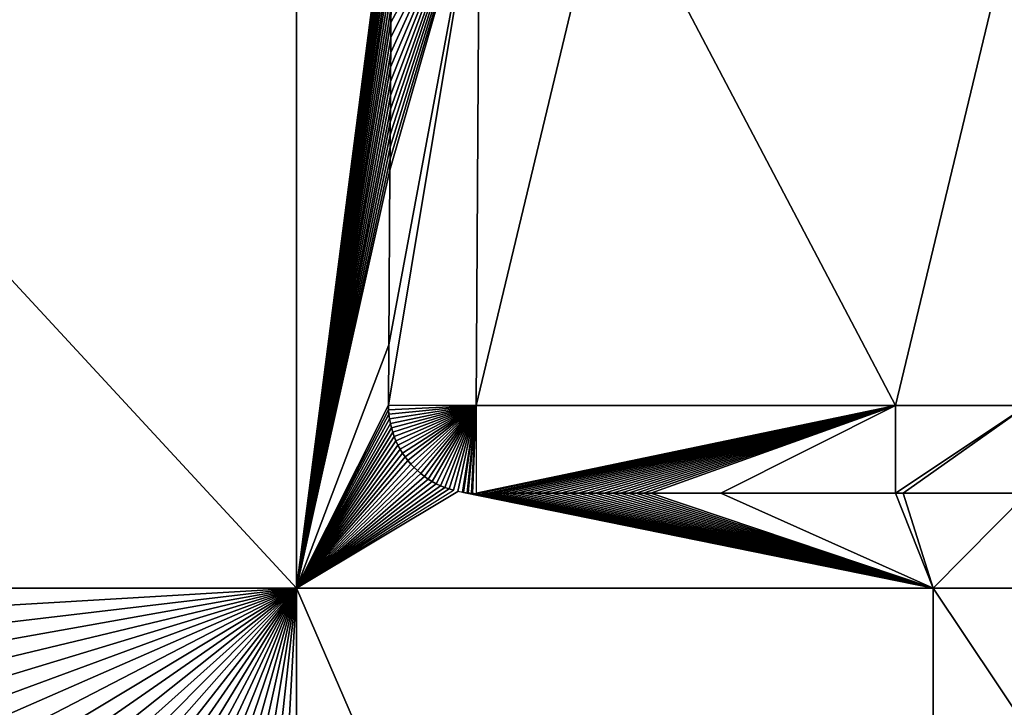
# Model space of a CAD drawing. Header units: metres. Extents: x 30502737 to 30502849, y 6949285 to 6949334.
# Tile 3 of 256: x 30502743.42 to 30502748.81, y 6949298.76 to 6949302.52. Entities that reach past the tile are written whole.
import ezdxf

# ---------------------------------------------------------------- set-up
doc = ezdxf.new("R2010")
doc.units = ezdxf.units.M
doc.layers.add('162400', color=1, linetype='Continuous', lineweight=0)

msp = doc.modelspace()

# ---------------------------------------------------------------- linework, layer by layer
at = {"layer": '162400', "linetype": 'ByBlock', "lineweight": -2}
for points in [[(30502736.8424, 6949308.1645, 81.4257), (30502736.8352, 6949299.4086, 81.4294), (30502744.9339, 6949299.4086, 77.38)], [(30502744.9339, 6949308.1645, 77.38), (30502736.8424, 6949308.1645, 81.4257), (30502744.9339, 6949299.4086, 77.38)], [(30502745.4601, 6949303.4633, 77.38), (30502744.9339, 6949308.1645, 77.38), (30502744.9339, 6949299.4086, 77.38)], [(30502752.4401, 6949300.7103, 77.38), (30502752.4516, 6949302.5359, 77.38), (30502744.9339, 6949308.1645, 77.38)], [(30502752.4401, 6949300.7103, 77.38), (30502744.9339, 6949308.1645, 77.38), (30502749.2824, 6949303.7387, 77.38)], [(30502745.4595, 6949303.456, 77.38), (30502745.4601, 6949303.4633, 77.38), (30502744.9339, 6949299.4086, 77.38)], [(30502745.4579, 6949303.4375, 77.38), (30502745.4595, 6949303.456, 77.38), (30502744.9339, 6949299.4086, 77.38)], [(30502745.4576, 6949303.4282, 77.38), (30502745.4579, 6949303.4375, 77.38), (30502744.9339, 6949299.4086, 77.38)], [(30502745.457, 6949303.4116, 77.38), (30502745.4576, 6949303.4282, 77.38), (30502744.9339, 6949299.4086, 77.38)], [(30502745.457, 6949303.4003, 77.38), (30502745.457, 6949303.4116, 77.38), (30502744.9339, 6949299.4086, 77.38)], [(30502745.4567, 6949303.3661, 77.38), (30502745.457, 6949303.4003, 77.38), (30502744.9339, 6949299.4086, 77.38)], [(30502745.4565, 6949303.3226, 77.38), (30502745.4567, 6949303.3661, 77.38), (30502744.9339, 6949299.4086, 77.38)], [(30502745.4403, 6949300.7416, 77.38), (30502745.4383, 6949300.4116, 77.38), (30502745.937, 6949303.4086, 76.9)], [(30502745.937, 6949303.4086, 76.9), (30502745.4383, 6949300.4116, 77.38), (30502745.9183, 6949300.4086, 76.9)], [(30502745.4463, 6949301.6971, 77.38), (30502745.4403, 6949300.7416, 77.38), (30502745.937, 6949303.4086, 76.9)], [(30502745.937, 6949303.4086, 76.9), (30502745.4467, 6949301.7591, 77.38), (30502745.4463, 6949301.6971, 77.38)], [(30502745.937, 6949303.4086, 76.9), (30502745.4471, 6949301.8237, 77.38), (30502745.4467, 6949301.7591, 77.38)], [(30502745.937, 6949303.4086, 76.9), (30502745.4475, 6949301.8907, 77.38), (30502745.4471, 6949301.8237, 77.38)], [(30502745.937, 6949303.4086, 76.9), (30502745.448, 6949301.9602, 77.38), (30502745.4475, 6949301.8907, 77.38)], [(30502745.937, 6949303.4086, 76.9), (30502745.4484, 6949302.0321, 77.38), (30502745.448, 6949301.9602, 77.38)], [(30502745.937, 6949303.4086, 76.9), (30502745.4489, 6949302.1063, 77.38), (30502745.4484, 6949302.0321, 77.38)], [(30502745.937, 6949303.4086, 76.9), (30502745.4493, 6949302.1828, 77.38), (30502745.4489, 6949302.1063, 77.38)], [(30502745.937, 6949303.4086, 76.9), (30502745.4498, 6949302.2612, 77.38), (30502745.4493, 6949302.1828, 77.38)], [(30502745.937, 6949303.4086, 76.9), (30502745.4503, 6949302.3415, 77.38), (30502745.4498, 6949302.2612, 77.38)], [(30502745.937, 6949303.4086, 76.9), (30502745.4508, 6949302.4233, 77.38), (30502745.4503, 6949302.3415, 77.38)], [(30502745.937, 6949303.4086, 76.9), (30502745.4514, 6949302.5063, 77.38), (30502745.4508, 6949302.4233, 77.38)], [(30502745.937, 6949303.4086, 76.9), (30502745.4519, 6949302.59, 77.38), (30502745.4514, 6949302.5063, 77.38)], [(30502746.636, 6949303.4086, 76.9), (30502745.937, 6949303.4086, 76.9), (30502745.9183, 6949300.4086, 76.9)], [(30502748.2124, 6949300.4086, 76.9), (30502746.636, 6949303.4086, 76.9), (30502745.9183, 6949300.4086, 76.9)], [(30502748.2124, 6949300.4086, 76.9), (30502748.9339, 6949303.4086, 76.9), (30502746.636, 6949303.4086, 76.9)], [(30502748.2124, 6949300.4086, 76.9), (30502748.9339, 6949300.4086, 76.9), (30502748.9339, 6949303.4086, 76.9)], [(30502745.4561, 6949303.2709, 77.38), (30502745.4565, 6949303.3226, 77.38), (30502744.9339, 6949299.4086, 77.38)], [(30502745.4558, 6949303.2117, 77.38), (30502745.4561, 6949303.2709, 77.38), (30502744.9339, 6949299.4086, 77.38)], [(30502745.4554, 6949303.1462, 77.38), (30502745.4558, 6949303.2117, 77.38), (30502744.9339, 6949299.4086, 77.38)], [(30502745.4549, 6949303.0754, 77.38), (30502745.4554, 6949303.1462, 77.38), (30502744.9339, 6949299.4086, 77.38)], [(30502745.4545, 6949303.0002, 77.38), (30502745.4549, 6949303.0754, 77.38), (30502744.9339, 6949299.4086, 77.38)], [(30502745.454, 6949302.9216, 77.38), (30502745.4545, 6949303.0002, 77.38), (30502744.9339, 6949299.4086, 77.38)], [(30502745.4535, 6949302.8405, 77.38), (30502745.454, 6949302.9216, 77.38), (30502744.9339, 6949299.4086, 77.38)], [(30502745.4529, 6949302.7578, 77.38), (30502745.4535, 6949302.8405, 77.38), (30502744.9339, 6949299.4086, 77.38)], [(30502745.4524, 6949302.674, 77.38), (30502745.4529, 6949302.7578, 77.38), (30502744.9339, 6949299.4086, 77.38)], [(30502745.4519, 6949302.59, 77.38), (30502745.4524, 6949302.674, 77.38), (30502744.9339, 6949299.4086, 77.38)], [(30502745.4514, 6949302.5063, 77.38), (30502745.4519, 6949302.59, 77.38), (30502744.9339, 6949299.4086, 77.38)], [(30502745.4508, 6949302.4233, 77.38), (30502745.4514, 6949302.5063, 77.38), (30502744.9339, 6949299.4086, 77.38)], [(30502745.4503, 6949302.3415, 77.38), (30502745.4508, 6949302.4233, 77.38), (30502744.9339, 6949299.4086, 77.38)], [(30502745.4498, 6949302.2612, 77.38), (30502745.4503, 6949302.3415, 77.38), (30502744.9339, 6949299.4086, 77.38)], [(30502745.4493, 6949302.1828, 77.38), (30502745.4498, 6949302.2612, 77.38), (30502744.9339, 6949299.4086, 77.38)], [(30502745.4489, 6949302.1063, 77.38), (30502745.4493, 6949302.1828, 77.38), (30502744.9339, 6949299.4086, 77.38)], [(30502745.4484, 6949302.0321, 77.38), (30502745.4489, 6949302.1063, 77.38), (30502744.9339, 6949299.4086, 77.38)], [(30502745.448, 6949301.9602, 77.38), (30502745.4484, 6949302.0321, 77.38), (30502744.9339, 6949299.4086, 77.38)], [(30502745.4475, 6949301.8907, 77.38), (30502745.448, 6949301.9602, 77.38), (30502744.9339, 6949299.4086, 77.38)], [(30502745.4471, 6949301.8237, 77.38), (30502745.4475, 6949301.8907, 77.38), (30502744.9339, 6949299.4086, 77.38)], [(30502745.4467, 6949301.7591, 77.38), (30502745.4471, 6949301.8237, 77.38), (30502744.9339, 6949299.4086, 77.38)], [(30502745.4463, 6949301.6971, 77.38), (30502745.4467, 6949301.7591, 77.38), (30502744.9339, 6949299.4086, 77.38)], [(30502745.4403, 6949300.7416, 77.38), (30502745.4463, 6949301.6971, 77.38), (30502744.9339, 6949299.4086, 77.38)], [(30502745.4383, 6949300.4116, 77.38), (30502745.4403, 6949300.7416, 77.38), (30502744.9339, 6949299.4086, 77.38)], [(30502745.4388, 6949300.3864, 77.38), (30502745.4383, 6949300.4116, 77.38), (30502744.9339, 6949299.4086, 77.38)], [(30502745.4388, 6949300.3864, 77.38), (30502745.9183, 6949300.4086, 76.9), (30502745.4383, 6949300.4116, 77.38)], [(30502745.4406, 6949300.3613, 77.38), (30502745.9183, 6949300.4086, 76.9), (30502745.4388, 6949300.3864, 77.38)], [(30502745.4438, 6949300.3362, 77.38), (30502745.9183, 6949300.4086, 76.9), (30502745.4406, 6949300.3613, 77.38)], [(30502745.4482, 6949300.3114, 77.38), (30502745.9183, 6949300.4086, 76.9), (30502745.4438, 6949300.3362, 77.38)], [(30502745.454, 6949300.2868, 77.38), (30502745.9183, 6949300.4086, 76.9), (30502745.4482, 6949300.3114, 77.38)], [(30502745.461, 6949300.2626, 77.38), (30502745.9183, 6949300.4086, 76.9), (30502745.454, 6949300.2868, 77.38)], [(30502745.4693, 6949300.2388, 77.38), (30502745.9183, 6949300.4086, 76.9), (30502745.461, 6949300.2626, 77.38)], [(30502745.4789, 6949300.2154, 77.38), (30502745.9183, 6949300.4086, 76.9), (30502745.4693, 6949300.2388, 77.38)], [(30502745.4896, 6949300.1926, 77.38), (30502745.9183, 6949300.4086, 76.9), (30502745.4789, 6949300.2154, 77.38)], [(30502745.5016, 6949300.1704, 77.38), (30502745.9183, 6949300.4086, 76.9), (30502745.4896, 6949300.1926, 77.38)], [(30502745.5147, 6949300.1488, 77.38), (30502745.9183, 6949300.4086, 76.9), (30502745.5016, 6949300.1704, 77.38)], [(30502745.5289, 6949300.128, 77.38), (30502745.9183, 6949300.4086, 76.9), (30502745.5147, 6949300.1488, 77.38)], [(30502745.5442, 6949300.1079, 77.38), (30502745.9183, 6949300.4086, 76.9), (30502745.5289, 6949300.128, 77.38)], [(30502745.5605, 6949300.0887, 77.38), (30502745.9183, 6949300.4086, 76.9), (30502745.5442, 6949300.1079, 77.38)], [(30502745.5778, 6949300.0703, 77.38), (30502745.9183, 6949300.4086, 76.9), (30502745.5605, 6949300.0887, 77.38)], [(30502745.596, 6949300.0529, 77.38), (30502745.9183, 6949300.4086, 76.9), (30502745.5778, 6949300.0703, 77.38)], [(30502745.6152, 6949300.0364, 77.38), (30502745.9183, 6949300.4086, 76.9), (30502745.596, 6949300.0529, 77.38)], [(30502745.6352, 6949300.021, 77.38), (30502745.9183, 6949300.4086, 76.9), (30502745.6152, 6949300.0364, 77.38)], [(30502745.6559, 6949300.0067, 77.38), (30502745.9183, 6949300.4086, 76.9), (30502745.6352, 6949300.021, 77.38)], [(30502745.6774, 6949299.9935, 77.38), (30502745.9183, 6949300.4086, 76.9), (30502745.6559, 6949300.0067, 77.38)], [(30502745.6995, 6949299.9814, 77.38), (30502745.9183, 6949300.4086, 76.9), (30502745.6774, 6949299.9935, 77.38)], [(30502745.7223, 6949299.9705, 77.38), (30502745.9183, 6949300.4086, 76.9), (30502745.6995, 6949299.9814, 77.38)], [(30502745.7456, 6949299.9608, 77.38), (30502745.9183, 6949300.4086, 76.9), (30502745.7223, 6949299.9705, 77.38)], [(30502745.7694, 6949299.9523, 77.38), (30502745.9183, 6949300.4086, 76.9), (30502745.7456, 6949299.9608, 77.38)], [(30502745.7935, 6949299.9451, 77.38), (30502745.9183, 6949300.4086, 76.9), (30502745.7694, 6949299.9523, 77.38)], [(30502745.8181, 6949299.9392, 77.38), (30502745.9183, 6949300.4086, 76.9), (30502745.7935, 6949299.9451, 77.38)], [(30502745.8429, 6949299.9346, 77.38), (30502745.9183, 6949300.4086, 76.9), (30502745.8181, 6949299.9392, 77.38)], [(30502745.9183, 6949300.4086, 76.9), (30502745.8429, 6949299.9346, 77.38), (30502745.8491, 6949299.9338, 77.38)], [(30502745.8679, 6949299.9313, 77.38), (30502745.9183, 6949300.4086, 76.9), (30502745.8491, 6949299.9338, 77.38)], [(30502745.9183, 6949300.4086, 76.9), (30502745.8679, 6949299.9313, 77.38), (30502745.8744, 6949299.9308, 77.38)], [(30502745.893, 6949299.9293, 77.38), (30502745.9183, 6949300.4086, 76.9), (30502745.8744, 6949299.9308, 77.38)], [(30502745.9183, 6949300.4086, 76.9), (30502745.893, 6949299.9293, 77.38), (30502745.8987, 6949299.9292, 77.38)], [(30502745.8987, 6949299.9292, 77.38), (30502745.9183, 6949299.9286, 77.38), (30502745.9183, 6949300.4086, 76.9)], [(30502748.2124, 6949300.4086, 76.9), (30502745.9183, 6949299.9286, 77.38), (30502745.9231, 6949299.9286, 77.38)], [(30502748.2124, 6949300.4086, 76.9), (30502745.9183, 6949300.4086, 76.9), (30502745.9183, 6949299.9286, 77.38)], [(30502748.2124, 6949300.4086, 76.9), (30502745.9231, 6949299.9286, 77.38), (30502745.9499, 6949299.9286, 77.38)], [(30502745.9499, 6949299.9286, 77.38), (30502745.9813, 6949299.9286, 77.38), (30502748.2124, 6949300.4086, 76.9)], [(30502745.9813, 6949299.9286, 77.38), (30502746.0165, 6949299.9286, 77.38), (30502748.2124, 6949300.4086, 76.9)], [(30502746.0165, 6949299.9286, 77.38), (30502746.0552, 6949299.9286, 77.38), (30502748.2124, 6949300.4086, 76.9)], [(30502746.0552, 6949299.9286, 77.38), (30502746.0967, 6949299.9286, 77.38), (30502748.2124, 6949300.4086, 76.9)], [(30502746.0967, 6949299.9286, 77.38), (30502746.1405, 6949299.9286, 77.38), (30502748.2124, 6949300.4086, 76.9)], [(30502746.1405, 6949299.9286, 77.38), (30502746.1862, 6949299.9286, 77.38), (30502748.2124, 6949300.4086, 76.9)], [(30502746.1862, 6949299.9286, 77.38), (30502746.2332, 6949299.9286, 77.38), (30502748.2124, 6949300.4086, 76.9)], [(30502746.2332, 6949299.9286, 77.38), (30502746.2812, 6949299.9286, 77.38), (30502748.2124, 6949300.4086, 76.9)], [(30502746.2812, 6949299.9286, 77.38), (30502746.3298, 6949299.9286, 77.38), (30502748.2124, 6949300.4086, 76.9)], [(30502746.3298, 6949299.9286, 77.38), (30502746.3787, 6949299.9286, 77.38), (30502748.2124, 6949300.4086, 76.9)], [(30502746.3787, 6949299.9286, 77.38), (30502746.4275, 6949299.9286, 77.38), (30502748.2124, 6949300.4086, 76.9)], [(30502746.4275, 6949299.9286, 77.38), (30502746.4761, 6949299.9286, 77.38), (30502748.2124, 6949300.4086, 76.9)], [(30502746.4761, 6949299.9286, 77.38), (30502746.5241, 6949299.9286, 77.38), (30502748.2124, 6949300.4086, 76.9)], [(30502746.5241, 6949299.9286, 77.38), (30502746.5715, 6949299.9286, 77.38), (30502748.2124, 6949300.4086, 76.9)], [(30502746.5715, 6949299.9286, 77.38), (30502746.618, 6949299.9286, 77.38), (30502748.2124, 6949300.4086, 76.9)], [(30502746.618, 6949299.9286, 77.38), (30502746.6635, 6949299.9286, 77.38), (30502748.2124, 6949300.4086, 76.9)], [(30502746.6635, 6949299.9286, 77.38), (30502746.708, 6949299.9286, 77.38), (30502748.2124, 6949300.4086, 76.9)], [(30502746.708, 6949299.9286, 77.38), (30502746.7513, 6949299.9286, 77.38), (30502748.2124, 6949300.4086, 76.9)], [(30502746.7513, 6949299.9286, 77.38), (30502746.7934, 6949299.9286, 77.38), (30502748.2124, 6949300.4086, 76.9)], [(30502746.7934, 6949299.9286, 77.38), (30502746.8343, 6949299.9286, 77.38), (30502748.2124, 6949300.4086, 76.9)], [(30502746.8343, 6949299.9286, 77.38), (30502746.8739, 6949299.9286, 77.38), (30502748.2124, 6949300.4086, 76.9)], [(30502746.8739, 6949299.9286, 77.38), (30502747.2572, 6949299.9286, 77.38), (30502748.2124, 6949300.4086, 76.9)], [(30502747.2572, 6949299.9286, 77.38), (30502748.2124, 6949299.9286, 77.38), (30502748.2124, 6949300.4086, 76.9)], [(30502748.2124, 6949300.4086, 76.9), (30502748.2124, 6949299.9286, 77.38), (30502748.9339, 6949300.4086, 76.9)], [(30502748.2124, 6949299.9286, 77.38), (30502748.2559, 6949299.9286, 77.38), (30502748.9339, 6949300.4086, 76.9)], [(30502748.2559, 6949299.9286, 77.38), (30502748.9339, 6949299.9286, 77.38), (30502748.9339, 6949300.4086, 76.9)], [(30502745.4406, 6949300.3613, 77.38), (30502745.4388, 6949300.3864, 77.38), (30502744.9339, 6949299.4086, 77.38)], [(30502745.4438, 6949300.3362, 77.38), (30502745.4406, 6949300.3613, 77.38), (30502744.9339, 6949299.4086, 77.38)], [(30502745.4482, 6949300.3114, 77.38), (30502745.4438, 6949300.3362, 77.38), (30502744.9339, 6949299.4086, 77.38)], [(30502745.454, 6949300.2868, 77.38), (30502745.4482, 6949300.3114, 77.38), (30502744.9339, 6949299.4086, 77.38)], [(30502745.461, 6949300.2626, 77.38), (30502745.454, 6949300.2868, 77.38), (30502744.9339, 6949299.4086, 77.38)], [(30502745.4693, 6949300.2388, 77.38), (30502745.461, 6949300.2626, 77.38), (30502744.9339, 6949299.4086, 77.38)], [(30502745.4789, 6949300.2154, 77.38), (30502745.4693, 6949300.2388, 77.38), (30502744.9339, 6949299.4086, 77.38)], [(30502745.4896, 6949300.1926, 77.38), (30502745.4789, 6949300.2154, 77.38), (30502744.9339, 6949299.4086, 77.38)], [(30502745.5016, 6949300.1704, 77.38), (30502745.4896, 6949300.1926, 77.38), (30502744.9339, 6949299.4086, 77.38)], [(30502745.5147, 6949300.1488, 77.38), (30502745.5016, 6949300.1704, 77.38), (30502744.9339, 6949299.4086, 77.38)], [(30502745.5289, 6949300.128, 77.38), (30502745.5147, 6949300.1488, 77.38), (30502744.9339, 6949299.4086, 77.38)], [(30502745.5442, 6949300.1079, 77.38), (30502745.5289, 6949300.128, 77.38), (30502744.9339, 6949299.4086, 77.38)], [(30502745.5605, 6949300.0887, 77.38), (30502745.5442, 6949300.1079, 77.38), (30502744.9339, 6949299.4086, 77.38)], [(30502745.5778, 6949300.0703, 77.38), (30502745.5605, 6949300.0887, 77.38), (30502744.9339, 6949299.4086, 77.38)], [(30502745.596, 6949300.0529, 77.38), (30502745.5778, 6949300.0703, 77.38), (30502744.9339, 6949299.4086, 77.38)], [(30502745.6152, 6949300.0364, 77.38), (30502745.596, 6949300.0529, 77.38), (30502744.9339, 6949299.4086, 77.38)], [(30502745.6352, 6949300.021, 77.38), (30502745.6152, 6949300.0364, 77.38), (30502744.9339, 6949299.4086, 77.38)], [(30502745.6559, 6949300.0067, 77.38), (30502745.6352, 6949300.021, 77.38), (30502744.9339, 6949299.4086, 77.38)], [(30502745.6774, 6949299.9935, 77.38), (30502745.6559, 6949300.0067, 77.38), (30502744.9339, 6949299.4086, 77.38)], [(30502745.6995, 6949299.9814, 77.38), (30502745.6774, 6949299.9935, 77.38), (30502744.9339, 6949299.4086, 77.38)], [(30502745.7223, 6949299.9705, 77.38), (30502745.6995, 6949299.9814, 77.38), (30502744.9339, 6949299.4086, 77.38)], [(30502745.7456, 6949299.9608, 77.38), (30502745.7223, 6949299.9705, 77.38), (30502744.9339, 6949299.4086, 77.38)], [(30502745.7694, 6949299.9523, 77.38), (30502745.7456, 6949299.9608, 77.38), (30502744.9339, 6949299.4086, 77.38)], [(30502745.7935, 6949299.9451, 77.38), (30502745.7694, 6949299.9523, 77.38), (30502744.9339, 6949299.4086, 77.38)], [(30502745.8181, 6949299.9392, 77.38), (30502745.7935, 6949299.9451, 77.38), (30502744.9339, 6949299.4086, 77.38)], [(30502745.8181, 6949299.9392, 77.38), (30502744.9339, 6949299.4086, 77.38), (30502748.4194, 6949299.4086, 77.38)], [(30502745.8429, 6949299.9346, 77.38), (30502745.8181, 6949299.9392, 77.38), (30502748.4194, 6949299.4086, 77.38)], [(30502745.8491, 6949299.9338, 77.38), (30502745.8429, 6949299.9346, 77.38), (30502748.4194, 6949299.4086, 77.38)], [(30502745.8679, 6949299.9313, 77.38), (30502745.8491, 6949299.9338, 77.38), (30502748.4194, 6949299.4086, 77.38)], [(30502745.8744, 6949299.9308, 77.38), (30502745.8679, 6949299.9313, 77.38), (30502748.4194, 6949299.4086, 77.38)], [(30502745.893, 6949299.9293, 77.38), (30502745.8744, 6949299.9308, 77.38), (30502748.4194, 6949299.4086, 77.38)], [(30502745.8987, 6949299.9292, 77.38), (30502745.893, 6949299.9293, 77.38), (30502748.4194, 6949299.4086, 77.38)], [(30502745.9183, 6949299.9286, 77.38), (30502745.8987, 6949299.9292, 77.38), (30502748.4194, 6949299.4086, 77.38)], [(30502745.9231, 6949299.9286, 77.38), (30502745.9183, 6949299.9286, 77.38), (30502748.4194, 6949299.4086, 77.38)], [(30502745.9499, 6949299.9286, 77.38), (30502745.9231, 6949299.9286, 77.38), (30502748.4194, 6949299.4086, 77.38)], [(30502745.9813, 6949299.9286, 77.38), (30502745.9499, 6949299.9286, 77.38), (30502748.4194, 6949299.4086, 77.38)], [(30502746.0165, 6949299.9286, 77.38), (30502745.9813, 6949299.9286, 77.38), (30502748.4194, 6949299.4086, 77.38)], [(30502746.0552, 6949299.9286, 77.38), (30502746.0165, 6949299.9286, 77.38), (30502748.4194, 6949299.4086, 77.38)], [(30502746.0967, 6949299.9286, 77.38), (30502746.0552, 6949299.9286, 77.38), (30502748.4194, 6949299.4086, 77.38)], [(30502746.1405, 6949299.9286, 77.38), (30502746.0967, 6949299.9286, 77.38), (30502748.4194, 6949299.4086, 77.38)], [(30502746.1862, 6949299.9286, 77.38), (30502746.1405, 6949299.9286, 77.38), (30502748.4194, 6949299.4086, 77.38)], [(30502746.2332, 6949299.9286, 77.38), (30502746.1862, 6949299.9286, 77.38), (30502748.4194, 6949299.4086, 77.38)], [(30502746.2812, 6949299.9286, 77.38), (30502746.2332, 6949299.9286, 77.38), (30502748.4194, 6949299.4086, 77.38)], [(30502746.3298, 6949299.9286, 77.38), (30502746.2812, 6949299.9286, 77.38), (30502748.4194, 6949299.4086, 77.38)], [(30502746.3787, 6949299.9286, 77.38), (30502746.3298, 6949299.9286, 77.38), (30502748.4194, 6949299.4086, 77.38)], [(30502746.4275, 6949299.9286, 77.38), (30502746.3787, 6949299.9286, 77.38), (30502748.4194, 6949299.4086, 77.38)], [(30502746.4761, 6949299.9286, 77.38), (30502746.4275, 6949299.9286, 77.38), (30502748.4194, 6949299.4086, 77.38)], [(30502746.5241, 6949299.9286, 77.38), (30502746.4761, 6949299.9286, 77.38), (30502748.4194, 6949299.4086, 77.38)], [(30502746.5715, 6949299.9286, 77.38), (30502746.5241, 6949299.9286, 77.38), (30502748.4194, 6949299.4086, 77.38)], [(30502746.618, 6949299.9286, 77.38), (30502746.5715, 6949299.9286, 77.38), (30502748.4194, 6949299.4086, 77.38)], [(30502746.6635, 6949299.9286, 77.38), (30502746.618, 6949299.9286, 77.38), (30502748.4194, 6949299.4086, 77.38)], [(30502746.708, 6949299.9286, 77.38), (30502746.6635, 6949299.9286, 77.38), (30502748.4194, 6949299.4086, 77.38)], [(30502746.7513, 6949299.9286, 77.38), (30502746.708, 6949299.9286, 77.38), (30502748.4194, 6949299.4086, 77.38)], [(30502746.7934, 6949299.9286, 77.38), (30502746.7513, 6949299.9286, 77.38), (30502748.4194, 6949299.4086, 77.38)], [(30502746.8343, 6949299.9286, 77.38), (30502746.7934, 6949299.9286, 77.38), (30502748.4194, 6949299.4086, 77.38)], [(30502746.8739, 6949299.9286, 77.38), (30502746.8343, 6949299.9286, 77.38), (30502748.4194, 6949299.4086, 77.38)], [(30502747.2572, 6949299.9286, 77.38), (30502746.8739, 6949299.9286, 77.38), (30502748.4194, 6949299.4086, 77.38)], [(30502748.2124, 6949299.9286, 77.38), (30502747.2572, 6949299.9286, 77.38), (30502748.4194, 6949299.4086, 77.38)], [(30502748.2559, 6949299.9286, 77.38), (30502748.2124, 6949299.9286, 77.38), (30502748.4194, 6949299.4086, 77.38)], [(30502748.2559, 6949299.9286, 77.38), (30502748.4194, 6949299.4086, 77.38), (30502748.9339, 6949299.9286, 77.38)], [(30502748.9339, 6949299.9286, 77.38), (30502748.4194, 6949299.4086, 77.38), (30502753.7509, 6949299.4086, 77.38)], [(30502736.8487, 6949298.9317, 81.4299), (30502744.9339, 6949299.4086, 77.38), (30502736.8352, 6949299.4086, 81.4294)], [(30502736.8901, 6949298.4563, 81.4305), (30502744.9339, 6949299.4086, 77.38), (30502736.8487, 6949298.9317, 81.4299)], [(30502736.9593, 6949297.984, 81.4311), (30502744.9339, 6949299.4086, 77.38), (30502736.8901, 6949298.4563, 81.4305)], [(30502737.0559, 6949297.5166, 81.4317), (30502744.9339, 6949299.4086, 77.38), (30502736.9593, 6949297.984, 81.4311)], [(30502737.1796, 6949297.0556, 81.4322), (30502744.9339, 6949299.4086, 77.38), (30502737.0559, 6949297.5166, 81.4317)], [(30502737.3302, 6949296.6024, 81.4328), (30502744.9339, 6949299.4086, 77.38), (30502737.1796, 6949297.0556, 81.4322)], [(30502737.3302, 6949296.6024, 81.4328), (30502737.507, 6949296.1588, 81.4334), (30502744.9339, 6949299.4086, 77.38)], [(30502737.7341, 6949295.6851, 81.4332), (30502744.9339, 6949299.4086, 77.38), (30502737.507, 6949296.1588, 81.4334)], [(30502737.9909, 6949295.2268, 81.4331), (30502744.9339, 6949299.4086, 77.38), (30502737.7341, 6949295.6851, 81.4332)], [(30502738.2764, 6949294.7859, 81.4329), (30502744.9339, 6949299.4086, 77.38), (30502737.9909, 6949295.2268, 81.4331)], [(30502738.2764, 6949294.7859, 81.4329), (30502738.5895, 6949294.3641, 81.4328), (30502744.9339, 6949299.4086, 77.38)], [(30502738.894, 6949293.9991, 81.4345), (30502744.9339, 6949299.4086, 77.38), (30502738.5895, 6949294.3641, 81.4328)], [(30502739.2194, 6949293.6523, 81.4363), (30502744.9339, 6949299.4086, 77.38), (30502738.894, 6949293.9991, 81.4345)], [(30502739.5643, 6949293.3247, 81.4381), (30502744.9339, 6949299.4086, 77.38), (30502739.2194, 6949293.6523, 81.4363)], [(30502739.9279, 6949293.0175, 81.4398), (30502744.9339, 6949299.4086, 77.38), (30502739.5643, 6949293.3247, 81.4381)], [(30502740.3088, 6949292.7317, 81.4416), (30502744.9339, 6949299.4086, 77.38), (30502739.9279, 6949293.0175, 81.4398)], [(30502740.3088, 6949292.7317, 81.4416), (30502740.7058, 6949292.4684, 81.4434), (30502744.9339, 6949299.4086, 77.38)], [(30502741.0934, 6949292.2507, 81.4413), (30502744.9339, 6949299.4086, 77.38), (30502740.7058, 6949292.4684, 81.4434)], [(30502741.4922, 6949292.0548, 81.4392), (30502744.9339, 6949299.4086, 77.38), (30502741.0934, 6949292.2507, 81.4413)], [(30502741.901, 6949291.8812, 81.4372), (30502744.9339, 6949299.4086, 77.38), (30502741.4922, 6949292.0548, 81.4392)], [(30502742.3185, 6949291.7304, 81.4351), (30502744.9339, 6949299.4086, 77.38), (30502741.901, 6949291.8812, 81.4372)], [(30502742.7435, 6949291.6028, 81.433), (30502744.9339, 6949299.4086, 77.38), (30502742.3185, 6949291.7304, 81.4351)], [(30502743.1745, 6949291.4988, 81.4309), (30502744.9339, 6949299.4086, 77.38), (30502742.7435, 6949291.6028, 81.433)], [(30502743.6105, 6949291.4187, 81.4289), (30502744.9339, 6949299.4086, 77.38), (30502743.1745, 6949291.4988, 81.4309)], [(30502744.0499, 6949291.3627, 81.4268), (30502744.9339, 6949299.4086, 77.38), (30502743.6105, 6949291.4187, 81.4289)], [(30502744.4915, 6949291.3309, 81.4247), (30502744.9339, 6949299.4086, 77.38), (30502744.0499, 6949291.3627, 81.4268)], [(30502744.4915, 6949291.3309, 81.4247), (30502744.9339, 6949291.3233, 81.4227), (30502744.9339, 6949299.4086, 77.38)], [(30502748.4194, 6949299.4086, 77.38), (30502744.9339, 6949299.4086, 77.38), (30502748.4194, 6949291.359, 81.4048)], [(30502748.4194, 6949291.359, 81.4048), (30502744.9339, 6949299.4086, 77.38), (30502744.9339, 6949291.3233, 81.4227)], [(30502753.7509, 6949291.4391, 81.3648), (30502748.4194, 6949299.4086, 77.38), (30502748.4194, 6949291.359, 81.4048)], [(30502753.7509, 6949299.4086, 77.38), (30502748.4194, 6949299.4086, 77.38), (30502753.7509, 6949291.4391, 81.3648)]]:
    msp.add_3dface(points, dxfattribs=at)

doc.saveas('drawing.dxf')
